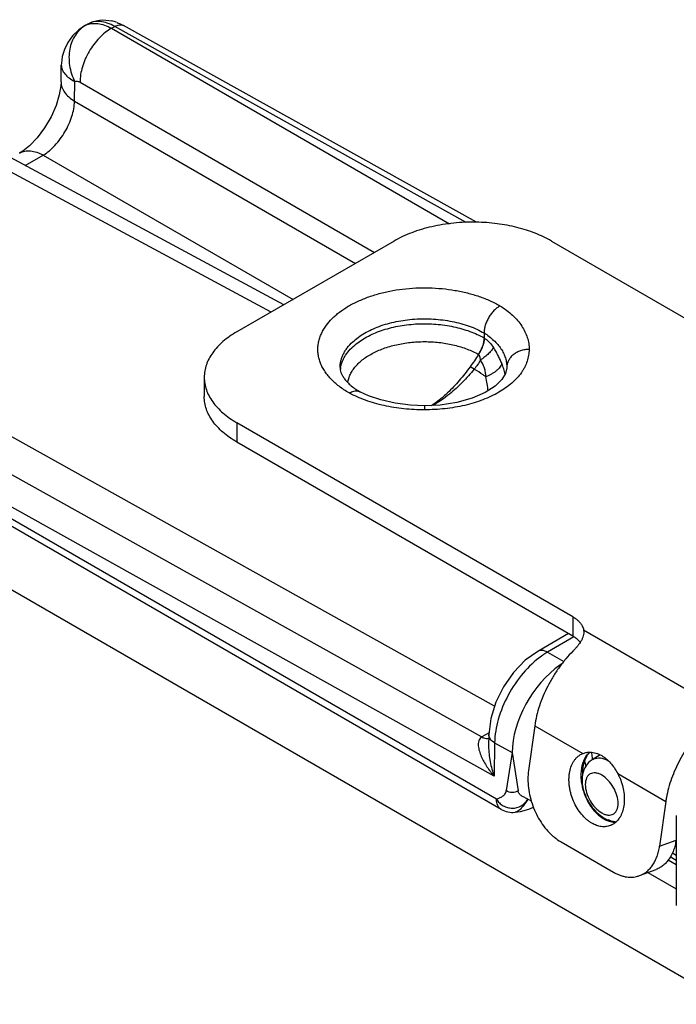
# Model space of a CAD drawing. Header units: inches. Extents: x 0 to 22, y 0 to 17.
# Tile 58 of 59: x 18.2 to 19.1, y 14.1 to 15.4. Entities that reach past the tile are written whole.
import ezdxf

# ---------------------------------------------------------------- set-up
doc = ezdxf.new("R2010")
doc.units = ezdxf.units.IN
doc.header["$LTSCALE"] = 1.21
doc.header["$MEASUREMENT"] = 0
doc.layers.get('0').update_dxf_attribs({"linetype": 'CONTINUOUS'})
doc.layers.add('02___PRT_ALL_AXES', color=7, linetype='CONTINUOUS')
doc.layers.add('FEATURES', color=7, linetype='CONTINUOUS')

msp = doc.modelspace()

# ---------------------------------------------------------------- linework, layer by layer
at = {"color": 7, "linetype": 'CONTINUOUS'}
for p, q in [((18.3276, 15.3938), (18.332, 15.3963)), ((18.3277, 15.3939), (18.3294, 15.3948)), ((18.3641, 15.3906), (18.3685, 15.3931)), ((18.3641, 15.3906), (18.8203, 15.1272)), ((18.8427, 15.1289), (18.3685, 15.3931)), ((18.8563, 15.1291), (18.3803, 15.3943)), ((18.2962, 15.3184), (18.2965, 15.3411)), ((18.2965, 15.3411), (18.2965, 15.3411)), ((18.3144, 15.2923), (18.3148, 15.3188)), ((18.3217, 15.3179), (18.7189, 15.0886)), ((18.3144, 15.2923), (18.6931, 15.0737)), ((18.5794, 15.0081), (18.125, 15.2525)), ((18.5965, 15.018), (18.1541, 15.2559)), ((18.2476, 15.2056), (18.272, 15.2197)), ((18.272, 15.2197), (18.609, 15.0252)), ((18.8808, 14.4768), (17.8125, 15.0721)), ((18.8634, 14.4353), (17.7678, 15.0458)), ((18.8804, 14.3823), (17.7492, 15.0126)), ((18.8836, 14.3514), (17.7888, 14.9835)), ((18.8667, 14.9799), (18.8667, 14.9733)), ((18.8675, 14.9728), (18.8667, 14.9733)), ((18.8898, 14.3377), (17.7951, 14.9698)), ((18.8592, 14.951), (18.859, 14.9511)), ((18.8535, 14.9311), (18.848, 14.9344)), ((18.8974, 14.9337), (18.8974, 14.9333)), ((18.8974, 14.9333), (18.8974, 14.933)), ((18.697, 14.9016), (18.6992, 14.9007)), ((18.7109, 14.8953), (18.6992, 14.9007)), ((18.7864, 14.8819), (18.7864, 14.8763)), ((18.9805, 14.5746), (18.9392, 14.5507)), ((18.9879, 14.5701), (18.9523, 14.5496)), ((18.9523, 14.5496), (18.9745, 14.5372)), ((18.9688, 14.5299), (18.9688, 14.5319)), ((18.8734, 14.4411), (18.8638, 14.4354)), ((18.8731, 14.4388), (18.8729, 14.4227)), ((18.8729, 14.4227), (18.8729, 14.4227)), ((18.881, 14.4274), (18.8804, 14.3823)), ((18.881, 14.4274), (18.9046, 14.4143)), ((18.9046, 14.4143), (18.8967, 14.363)), ((18.9046, 14.4143), (18.9126, 14.3629)), ((19.0235, 14.411), (19.0124, 14.4043)), ((19.0354, 14.4024), (19.0312, 14.4045)), ((18.9087, 14.3339), (18.9087, 14.3339)), ((19.126, 14.3296), (19.126, 14.2082)), ((19.126, 14.2688), (19.1179, 14.2735)), ((19.126, 14.2756), (19.1207, 14.2787))]:
    msp.add_line(p, q, dxfattribs=at)
at = {"color": 3, "linetype": 'CONTINUOUS'}
for p, q in [((17.8018, 14.8808), (19.1976, 14.0749)), ((19.1152, 14.2695), (19.126, 14.2632)), ((19.0878, 14.2526), (19.126, 14.2305))]:
    msp.add_line(p, q, dxfattribs=at)
at = {"color": 7, "linetype": 'CONTINUOUS'}
for points in [[(18.3277, 15.3939), (18.3201, 15.3887), (18.3115, 15.3804), (18.3051, 15.3715), (18.3006, 15.3622), (18.2978, 15.3527), (18.2966, 15.3435), (18.2965, 15.3411)], [(18.2962, 15.3184), (18.2959, 15.3131), (18.2938, 15.301), (18.2894, 15.2866), (18.2826, 15.2712), (18.2738, 15.2563), (18.2638, 15.243), (18.2536, 15.2324), (18.2444, 15.225), (18.2403, 15.2225)], [(18.8974, 14.933), (18.8958, 14.9252), (18.8908, 14.9171), (18.8817, 14.9083), (18.8683, 14.8996), (18.8508, 14.8921)], [(18.7864, 14.8819), (18.7675, 14.8826), (18.7466, 14.8852), (18.7275, 14.8896), (18.7109, 14.8953)], [(18.8508, 14.8921), (18.8302, 14.8863), (18.8074, 14.8828), (18.7864, 14.8819)], [(18.9392, 14.5507), (18.9223, 14.5387), (18.9063, 14.5223), (18.8929, 14.503), (18.8824, 14.482), (18.8757, 14.4601), (18.8731, 14.4388)], [(18.9087, 14.3339), (18.916, 14.335), (18.9271, 14.3379), (18.9333, 14.3406)]]:
    msp.add_lwpolyline(points, dxfattribs=at)
for centre, radius, start, end in [((18.352, 15.347), 0.055, 73.436, 76.6606), ((18.3512, 15.3445), 0.0576, 70.2871, 73.4341), ((18.7112, 14.9266), 0.0387, 170.1965, 174.4187), ((18.7928, 14.8993), 0.1055, 17.7839, 21.9167), ((18.8026, 14.9024), 0.0952, 13.1965, 17.8323), ((18.752, 14.9911), 0.1046, 239.7306, 239.9069), ((18.889, 14.3925), 0.0498, 120.4249, 120.8524), ((19.127, 14.4258), 0.1268, 190.3552, 193.7672), ((19.1188, 14.4229), 0.1071, 189.4441, 189.8885), ((19.0595, 14.3796), 0.0608, 194.2354, 198.1868), ((18.9048, 14.3636), 0.03, 239.9959, 277.3088), ((19.0503, 14.3631), 0.0441, 236.5908, 239.963), ((19.0486, 14.3604), 0.0409, 239.9891, 243.538), ((19.0459, 14.3513), 0.0302, 261.5479, 269.1847)]:
    msp.add_arc(centre, radius, start, end, dxfattribs=at)
for centre, major_axis, ratio, start_param, end_param in [((18.976, 14.4547), (0.0507, 0.0862), 0.58226, 0.889975, 2.360603), ((18.9759, 14.4548), (0.05, 0.0866), 0.577332, 0.848676, 0.885462)]:
    msp.add_ellipse(centre, major_axis=major_axis, ratio=ratio, start_param=start_param, end_param=end_param, dxfattribs=at)
for points, knots in [([(18.3294, 15.3948), (18.3318, 15.3959), (18.3372, 15.3974), (18.3459, 15.3974), (18.3551, 15.3951), (18.3611, 15.3923), (18.3641, 15.3906)], [0, 0, 0, 0, 0.218925, 0.453793, 0.713005, 1, 1, 1, 1]), ([(18.332, 15.3963), (18.3368, 15.3991), (18.3478, 15.4027), (18.3592, 15.4018), (18.3647, 15.4005)], [0, 0, 0, 0, 0.499196, 1, 1, 1, 1]), ([(18.3685, 15.3931), (18.3653, 15.3949), (18.3589, 15.3978), (18.3491, 15.4001), (18.3399, 15.3997), (18.3344, 15.3977), (18.332, 15.3963)], [0, 0, 0, 0, 0.288765, 0.547692, 0.781259, 1, 1, 1, 1]), ([(18.3707, 15.3987), (18.3715, 15.3984), (18.3748, 15.3972), (18.378, 15.3956), (18.3803, 15.3943)], [0, 0, 0, 0, 0.247471, 1, 1, 1, 1]), ([(18.3294, 15.3948), (18.3239, 15.3916), (18.314, 15.382), (18.3065, 15.3623), (18.3065, 15.3401), (18.3113, 15.3256), (18.3148, 15.3188)], [0, 0, 0, 0, 0.226221, 0.468112, 0.728455, 1, 1, 1, 1]), ([(18.3641, 15.3906), (18.3581, 15.3872), (18.3467, 15.3778), (18.3333, 15.3599), (18.3243, 15.3395), (18.3217, 15.3249), (18.3217, 15.3179)], [0, 0, 0, 0, 0.237278, 0.498977, 0.761233, 1, 1, 1, 1]), ([(18.3685, 15.3931), (18.3705, 15.3942), (18.3744, 15.3958), (18.3787, 15.3952), (18.3803, 15.3943)], [0, 0, 0, 0, 0.548047, 1, 1, 1, 1]), ([(18.2965, 15.3411), (18.2965, 15.339), (18.2974, 15.3347), (18.3012, 15.3287), (18.3071, 15.3232), (18.3121, 15.3202), (18.3148, 15.3188)], [0, 0, 0, 0, 0.202004, 0.428737, 0.693644, 1, 1, 1, 1]), ([(18.2962, 15.3184), (18.2962, 15.316), (18.297, 15.311), (18.3007, 15.304), (18.3067, 15.2976), (18.3117, 15.294), (18.3144, 15.2923)], [0, 0, 0, 0, 0.216979, 0.449724, 0.709504, 1, 1, 1, 1]), ([(18.3148, 15.3188), (18.3158, 15.3193), (18.3183, 15.3195), (18.3206, 15.3186), (18.3217, 15.3179)], [0, 0, 0, 0, 0.453041, 1, 1, 1, 1]), ([(18.272, 15.2197), (18.2779, 15.2232), (18.289, 15.2328), (18.3021, 15.2507), (18.3113, 15.271), (18.3142, 15.2855), (18.3144, 15.2923)], [0, 0, 0, 0, 0.236117, 0.498882, 0.762252, 1, 1, 1, 1]), ([(18.2403, 15.2225), (18.2424, 15.2237), (18.2472, 15.2255), (18.2552, 15.2257), (18.2637, 15.2238), (18.2692, 15.2213), (18.272, 15.2197)], [0, 0, 0, 0, 0.218709, 0.452267, 0.711472, 1, 1, 1, 1]), ([(18.6523, 14.9879), (18.6545, 14.9912), (18.6584, 14.996), (18.6643, 15.0018), (18.671, 15.0076), (18.6785, 15.0129), (18.6867, 15.0178), (18.6957, 15.0224), (18.7078, 15.0276), (18.7233, 15.0327), (18.7397, 15.0366), (18.7569, 15.0393), (18.7745, 15.0408), (18.7923, 15.041), (18.8101, 15.0399), (18.8274, 15.0376), (18.8441, 15.0341), (18.86, 15.0294), (18.8747, 15.0236), (18.8839, 15.019), (18.8882, 15.0165)], [0, 0, 0, 0, 0.046971, 0.071756, 0.097442, 0.151535, 0.179955, 0.209252, 0.270306, 0.334321, 0.400782, 0.469087, 0.538571, 0.608532, 0.678254, 0.747027, 0.814172, 0.879057, 0.941164, 1, 1, 1, 1]), ([(18.8882, 15.0165), (18.8875, 15.0161), (18.8861, 15.0152), (18.884, 15.0136), (18.882, 15.0119), (18.88, 15.01), (18.8781, 15.0079), (18.8756, 15.0049), (18.8729, 15.0008), (18.8707, 14.9965), (18.8692, 14.9929), (18.868, 14.9894), (18.8672, 14.9859), (18.8667, 14.9824), (18.8667, 14.9808), (18.8667, 14.9799)], [0, 0, 0, 0, 0.056044, 0.114623, 0.175469, 0.238248, 0.302584, 0.368089, 0.501009, 0.633773, 0.699071, 0.763128, 0.886075, 0.944343, 1, 1, 1, 1]), ([(18.8882, 15.0165), (18.8913, 15.0146), (18.8972, 15.0106), (18.9051, 15.004), (18.912, 14.9969), (18.9176, 14.9895), (18.922, 14.9818), (18.9252, 14.9739), (18.9271, 14.9659), (18.9275, 14.9605), (18.9274, 14.9578)], [0, 0, 0, 0, 0.147805, 0.287797, 0.420222, 0.545718, 0.665109, 0.779577, 0.890674, 1, 1, 1, 1]), ([(18.6896, 14.9679), (18.6919, 14.9701), (18.697, 14.9742), (18.7055, 14.9797), (18.715, 14.9847), (18.7254, 14.989), (18.7365, 14.9926), (18.7483, 14.9954), (18.7605, 14.9975), (18.7731, 14.9987), (18.7859, 14.9992), (18.7986, 14.9988), (18.8112, 14.9976), (18.8235, 14.9956), (18.8353, 14.9928), (18.8465, 14.9893), (18.857, 14.9851), (18.8636, 14.9817), (18.8667, 14.9799)], [0, 0, 0, 0, 0.050788, 0.104814, 0.161977, 0.222052, 0.284702, 0.349512, 0.416002, 0.483644, 0.551882, 0.620144, 0.687858, 0.754465, 0.819431, 0.882276, 0.9426, 1, 1, 1, 1]), ([(18.6847, 14.899), (18.6823, 14.9004), (18.6777, 14.9032), (18.6692, 14.9093), (18.6616, 14.9161), (18.6553, 14.9234), (18.6513, 14.929), (18.648, 14.9347), (18.6455, 14.9405), (18.6437, 14.9465), (18.6427, 14.9525), (18.6424, 14.9585), (18.6429, 14.9646), (18.6441, 14.9706), (18.6461, 14.9765), (18.6488, 14.9823), (18.651, 14.986), (18.6523, 14.9879)], [0, 0, 0, 0, 0.077284, 0.151726, 0.291681, 0.357443, 0.4206, 0.481423, 0.540258, 0.597534, 0.653753, 0.709468, 0.765257, 0.821693, 0.879318, 0.938616, 1, 1, 1, 1]), ([(18.6944, 14.9654), (18.6968, 14.9673), (18.7022, 14.9711), (18.7109, 14.976), (18.7205, 14.9804), (18.7309, 14.9842), (18.7419, 14.9873), (18.7534, 14.9897), (18.7653, 14.9914), (18.7774, 14.9923), (18.7896, 14.9925), (18.8018, 14.9919), (18.8138, 14.9906), (18.8255, 14.9885), (18.8368, 14.9857), (18.8475, 14.9823), (18.8574, 14.9782), (18.8637, 14.975), (18.8667, 14.9733)], [0, 0, 0, 0, 0.052448, 0.107929, 0.166277, 0.227229, 0.290438, 0.355495, 0.421941, 0.489286, 0.557016, 0.624607, 0.691543, 0.757319, 0.821452, 0.88352, 0.94316, 1, 1, 1, 1]), ([(18.8667, 14.9733), (18.8667, 14.9724), (18.8666, 14.9706), (18.8661, 14.9679), (18.8655, 14.9651), (18.8646, 14.9622), (18.8635, 14.9594), (18.8622, 14.9566), (18.8607, 14.9538), (18.8596, 14.952), (18.859, 14.9511)], [0, 0, 0, 0, 0.111072, 0.227142, 0.348066, 0.473291, 0.602051, 0.733528, 0.866608, 1, 1, 1, 1]), ([(18.8592, 14.951), (18.8604, 14.9527), (18.8626, 14.9562), (18.8652, 14.9618), (18.8666, 14.9665), (18.8673, 14.9701), (18.8674, 14.9719), (18.8675, 14.9727)], [0, 0, 0, 0, 0.267946, 0.52859, 0.774479, 0.890177, 1, 1, 1, 1]), ([(18.8667, 14.9799), (18.8691, 14.9785), (18.8736, 14.9753), (18.8798, 14.9702), (18.8851, 14.9646), (18.8896, 14.9588), (18.8931, 14.9527), (18.8956, 14.9465), (18.8971, 14.9401), (18.8974, 14.9358), (18.8974, 14.9337)], [0, 0, 0, 0, 0.145276, 0.284305, 0.416917, 0.543143, 0.663397, 0.778735, 0.890457, 1, 1, 1, 1]), ([(18.8675, 14.9728), (18.8686, 14.972), (18.8708, 14.9703), (18.8749, 14.9663), (18.8776, 14.9629), (18.8793, 14.9605)], [0, 0, 0, 0, 0.240765, 0.487794, 1, 1, 1, 1]), ([(18.6725, 14.9333), (18.6725, 14.9348), (18.6727, 14.9379), (18.6735, 14.9424), (18.6749, 14.9469), (18.6768, 14.9514), (18.6792, 14.9557), (18.6833, 14.9615), (18.6869, 14.9654), (18.6896, 14.9679)], [0, 0, 0, 0, 0.114927, 0.230944, 0.349096, 0.470326, 0.595454, 0.725162, 1, 1, 1, 1]), ([(18.6731, 14.9331), (18.6733, 14.9346), (18.674, 14.9375), (18.6755, 14.9418), (18.6775, 14.946), (18.6808, 14.9516), (18.6863, 14.9584), (18.6915, 14.9631), (18.6944, 14.9654)], [0, 0, 0, 0, 0.112414, 0.227146, 0.344994, 0.466633, 0.723178, 1, 1, 1, 1]), ([(18.7174, 14.953), (18.7199, 14.9543), (18.725, 14.9567), (18.7331, 14.9598), (18.7417, 14.9625), (18.7507, 14.9646), (18.76, 14.9663), (18.7695, 14.9675), (18.7791, 14.9682), (18.7889, 14.9683), (18.7986, 14.9679), (18.8082, 14.967), (18.8176, 14.9655), (18.8267, 14.9636), (18.8355, 14.9612), (18.8438, 14.9583), (18.8517, 14.955), (18.8566, 14.9524), (18.859, 14.9511)], [0, 0, 0, 0, 0.056985, 0.116234, 0.177501, 0.240493, 0.304887, 0.370328, 0.436446, 0.502854, 0.569163, 0.634987, 0.699946, 0.763673, 0.825826, 0.886114, 0.944266, 1, 1, 1, 1]), ([(18.8793, 14.9605), (18.8789, 14.9598), (18.8782, 14.9584), (18.8767, 14.9564), (18.8749, 14.9542), (18.8728, 14.9521), (18.8704, 14.9499), (18.8678, 14.9477), (18.865, 14.9456), (18.863, 14.9443), (18.8619, 14.9436)], [0, 0, 0, 0, 0.090993, 0.193894, 0.307941, 0.432062, 0.564976, 0.705167, 0.850912, 1, 1, 1, 1]), ([(18.8906, 14.9387), (18.8903, 14.9396), (18.8895, 14.9414), (18.8879, 14.9452), (18.8856, 14.9498), (18.8826, 14.9552), (18.8804, 14.9588), (18.8793, 14.9605)], [0, 0, 0, 0, 0.121141, 0.244115, 0.493495, 0.7458, 1, 1, 1, 1]), ([(18.6829, 14.913), (18.6832, 14.9149), (18.6841, 14.9188), (18.6863, 14.9244), (18.6894, 14.9299), (18.6934, 14.9351), (18.6983, 14.9401), (18.7039, 14.9448), (18.7103, 14.9492), (18.715, 14.9518), (18.7174, 14.953)], [0, 0, 0, 0, 0.106061, 0.215423, 0.329567, 0.449643, 0.576429, 0.710373, 0.851606, 1, 1, 1, 1]), ([(18.9274, 14.9578), (18.9274, 14.9564), (18.9273, 14.9538), (18.9267, 14.9484), (18.925, 14.9417), (18.9223, 14.9352), (18.9195, 14.9302), (18.9162, 14.9251), (18.9112, 14.919), (18.904, 14.9121), (18.8958, 14.9056), (18.8865, 14.8997), (18.8762, 14.8944), (18.865, 14.8896), (18.8531, 14.8856), (18.8405, 14.8822), (18.8274, 14.8796), (18.814, 14.8777), (18.8002, 14.8766), (18.791, 14.8763), (18.7864, 14.8763)], [0, 0, 0, 0, 0.02247, 0.045058, 0.090905, 0.138282, 0.162784, 0.187921, 0.240282, 0.295699, 0.354353, 0.416312, 0.481464, 0.549588, 0.620381, 0.693475, 0.768444, 0.844848, 0.922222, 1, 1, 1, 1]), ([(18.8592, 14.951), (18.8574, 14.9481), (18.8538, 14.9426), (18.8499, 14.9371), (18.848, 14.9344)], [0, 0, 0, 0, 0.501448, 1, 1, 1, 1]), ([(18.8619, 14.9436), (18.8619, 14.9443), (18.8617, 14.9453), (18.8615, 14.9467), (18.8611, 14.948), (18.8605, 14.9495), (18.8597, 14.9506), (18.8592, 14.951)], [0, 0, 0, 0, 0.262171, 0.391492, 0.51925, 0.766783, 1, 1, 1, 1]), ([(18.9274, 14.9578), (18.9255, 14.9578), (18.9216, 14.9575), (18.916, 14.9561), (18.9108, 14.9539), (18.9063, 14.9509), (18.9031, 14.9478), (18.901, 14.945), (18.8998, 14.9429), (18.8987, 14.9406), (18.8978, 14.9375), (18.8974, 14.9351), (18.8974, 14.9335)], [0, 0, 0, 0, 0.136873, 0.272128, 0.404068, 0.53172, 0.65453, 0.714225, 0.772843, 0.830555, 0.887565, 1, 1, 1, 1]), ([(18.6725, 14.9333), (18.6725, 14.9328), (18.6725, 14.9318), (18.6728, 14.9296), (18.6734, 14.9273), (18.6743, 14.925), (18.6756, 14.9223), (18.6779, 14.9187), (18.6808, 14.9152), (18.6837, 14.9122), (18.6872, 14.909), (18.6923, 14.905), (18.6968, 14.9022), (18.6992, 14.9008)], [0, 0, 0, 0, 0.033991, 0.069773, 0.14884, 0.193399, 0.242, 0.35271, 0.483995, 0.557664, 0.63645, 0.808745, 1, 1, 1, 1]), ([(18.848, 14.9344), (18.8456, 14.9312), (18.8408, 14.9249), (18.8333, 14.9157), (18.8256, 14.9071), (18.8202, 14.9017), (18.8174, 14.8991)], [0, 0, 0, 0, 0.256685, 0.509585, 0.757587, 1, 1, 1, 1]), ([(18.8619, 14.9436), (18.8607, 14.9414), (18.8581, 14.9371), (18.8551, 14.9331), (18.8535, 14.9311)], [0, 0, 0, 0, 0.500595, 1, 1, 1, 1]), ([(18.8691, 14.9208), (18.8691, 14.9213), (18.8692, 14.9223), (18.869, 14.9243), (18.8687, 14.9268), (18.868, 14.9297), (18.8672, 14.9326), (18.8661, 14.9355), (18.8645, 14.9392), (18.863, 14.9419), (18.8619, 14.9436)], [0, 0, 0, 0, 0.061824, 0.123746, 0.247963, 0.372688, 0.497794, 0.623153, 0.748682, 1, 1, 1, 1]), ([(18.8906, 14.9387), (18.8904, 14.9379), (18.8897, 14.9362), (18.8882, 14.9338), (18.8861, 14.9313), (18.8834, 14.9289), (18.8804, 14.9266), (18.8769, 14.9245), (18.8731, 14.9225), (18.8705, 14.9213), (18.8691, 14.9208)], [0, 0, 0, 0, 0.08735, 0.18666, 0.298273, 0.4216, 0.555436, 0.698026, 0.847205, 1, 1, 1, 1]), ([(18.8535, 14.9311), (18.8509, 14.928), (18.8457, 14.922), (18.8375, 14.9133), (18.8291, 14.9051), (18.8232, 14.9), (18.8203, 14.8976)], [0, 0, 0, 0, 0.255449, 0.507838, 0.756204, 1, 1, 1, 1]), ([(18.8691, 14.9208), (18.8679, 14.9217), (18.8628, 14.9253), (18.8575, 14.9287), (18.8535, 14.9311)], [0, 0, 0, 0, 0.245803, 1, 1, 1, 1]), ([(18.8721, 14.9019), (18.8719, 14.9051), (18.8711, 14.9114), (18.8699, 14.9176), (18.8691, 14.9208)], [0, 0, 0, 0, 0.491037, 1, 1, 1, 1]), ([(18.6847, 14.899), (18.6858, 14.8996), (18.6879, 14.9007), (18.6911, 14.9017), (18.6941, 14.9021), (18.6961, 14.9019), (18.697, 14.9016)], [0, 0, 0, 0, 0.284091, 0.544204, 0.78113, 1, 1, 1, 1]), ([(18.7864, 14.8763), (18.7818, 14.8763), (18.7725, 14.8766), (18.7587, 14.8776), (18.7451, 14.8794), (18.7319, 14.8819), (18.7192, 14.8851), (18.707, 14.889), (18.6955, 14.8936), (18.6882, 14.8971), (18.6847, 14.899)], [0, 0, 0, 0, 0.132448, 0.264221, 0.394556, 0.52274, 0.648019, 0.769751, 0.88735, 1, 1, 1, 1]), ([(18.8174, 14.8991), (18.8157, 14.8975), (18.8089, 14.8913), (18.8017, 14.8857), (18.796, 14.8819)], [0, 0, 0, 0, 0.25659, 1, 1, 1, 1]), ([(18.8203, 14.8976), (18.8167, 14.8947), (18.8094, 14.8892), (18.8017, 14.8843), (18.7978, 14.882)], [0, 0, 0, 0, 0.506544, 1, 1, 1, 1]), ([(18.9523, 14.5496), (18.9501, 14.5508), (18.9458, 14.5525), (18.9409, 14.5518), (18.9392, 14.5507)], [0, 0, 0, 0, 0.549283, 1, 1, 1, 1]), ([(18.9523, 14.5496), (18.9516, 14.5492), (18.9488, 14.5475), (18.946, 14.5457), (18.944, 14.5442)], [0, 0, 0, 0, 0.244542, 1, 1, 1, 1]), ([(18.944, 14.5442), (18.9349, 14.5377), (18.918, 14.5216), (18.8983, 14.4925), (18.885, 14.4605), (18.8811, 14.4381), (18.881, 14.4274)], [0, 0, 0, 0, 0.244481, 0.507522, 0.766515, 1, 1, 1, 1]), ([(18.8634, 14.4353), (18.8625, 14.4347), (18.8608, 14.4331), (18.8593, 14.43), (18.8588, 14.4267), (18.8589, 14.4219), (18.8602, 14.4159), (18.8629, 14.4089), (18.8664, 14.4019), (18.872, 14.3929), (18.8768, 14.3864), (18.8804, 14.3823)], [0, 0, 0, 0, 0.055604, 0.110415, 0.166572, 0.224521, 0.345103, 0.470593, 0.599551, 0.73111, 1, 1, 1, 1]), ([(18.8634, 14.4353), (18.8643, 14.4348), (18.8673, 14.4334), (18.8708, 14.4328), (18.8732, 14.4333)], [0, 0, 0, 0, 0.283083, 1, 1, 1, 1]), ([(18.8638, 14.4354), (18.8646, 14.435), (18.8675, 14.4336), (18.8709, 14.4329), (18.8732, 14.4334)], [0, 0, 0, 0, 0.282178, 1, 1, 1, 1]), ([(18.881, 14.4274), (18.8788, 14.4288), (18.8749, 14.4318), (18.8731, 14.4367), (18.8731, 14.4388)], [0, 0, 0, 0, 0.549509, 1, 1, 1, 1]), ([(18.8729, 14.4227), (18.8728, 14.4158), (18.8744, 14.402), (18.8781, 14.3887), (18.8804, 14.3823)], [0, 0, 0, 0, 0.504047, 1, 1, 1, 1]), ([(19.0047, 14.4082), (19.0054, 14.4095), (19.0069, 14.4119), (19.0088, 14.414), (19.0097, 14.4149)], [0, 0, 0, 0, 0.522668, 1, 1, 1, 1]), ([(19.0051, 14.4106), (19.0038, 14.4088), (19.0014, 14.4048), (18.9989, 14.398), (18.9975, 14.3904), (18.9972, 14.3851), (18.9973, 14.3824)], [0, 0, 0, 0, 0.225516, 0.467404, 0.726065, 1, 1, 1, 1]), ([(19.0124, 14.4043), (19.0091, 14.4023), (19.0033, 14.3965), (19.0004, 14.389), (18.9997, 14.3851)], [0, 0, 0, 0, 0.498327, 1, 1, 1, 1]), ([(18.9998, 14.3851), (18.9998, 14.3873), (18.9999, 14.3905), (19.0004, 14.3948), (19.0015, 14.4004), (19.003, 14.405), (19.0047, 14.4082)], [0, 0, 0, 0, 0.276915, 0.409501, 0.537693, 1, 1, 1, 1]), ([(19.0091, 14.4148), (19.0087, 14.4145), (19.0073, 14.4132), (19.006, 14.4117), (19.0051, 14.4106)], [0, 0, 0, 0, 0.245353, 1, 1, 1, 1]), ([(19.0132, 14.4054), (19.013, 14.4062), (19.0125, 14.4093), (19.0122, 14.4124), (19.012, 14.4147)], [0, 0, 0, 0, 0.254914, 1, 1, 1, 1]), ([(19.0312, 14.4045), (19.028, 14.4058), (19.0216, 14.4075), (19.015, 14.4058), (19.0124, 14.4043)], [0, 0, 0, 0, 0.538621, 1, 1, 1, 1]), ([(18.9973, 14.3824), (18.9973, 14.3815), (18.9975, 14.3777), (18.9979, 14.3739), (18.9985, 14.3711)], [0, 0, 0, 0, 0.245608, 1, 1, 1, 1]), ([(18.9997, 14.3851), (18.9993, 14.3832), (18.999, 14.3806), (18.9989, 14.378), (18.9989, 14.3773)], [0, 0, 0, 0, 0.74662, 1, 1, 1, 1]), ([(18.9989, 14.3773), (18.9989, 14.3763), (18.9991, 14.372), (18.9998, 14.3678), (19.0006, 14.3647)], [0, 0, 0, 0, 0.243355, 1, 1, 1, 1]), ([(19.0475, 14.3457), (19.0475, 14.3493), (19.0461, 14.3569), (19.0414, 14.3677), (19.0345, 14.3771), (19.0273, 14.3832), (19.0213, 14.386), (19.0171, 14.387), (19.0132, 14.3869), (19.0097, 14.3857), (19.0068, 14.3833), (19.004, 14.3786), (19.0033, 14.3742), (19.0033, 14.3712)], [0, 0, 0, 0, 0.138346, 0.291579, 0.444828, 0.583166, 0.64366, 0.697777, 0.74645, 0.791907, 0.837364, 0.886024, 1, 1, 1, 1]), ([(18.8836, 14.3514), (18.8849, 14.3521), (18.8876, 14.3533), (18.8917, 14.3552), (18.8953, 14.3582), (18.8965, 14.3613), (18.8967, 14.363)], [0, 0, 0, 0, 0.243138, 0.48921, 0.7301, 1, 1, 1, 1]), ([(18.9126, 14.3629), (18.9104, 14.3612), (18.9047, 14.3596), (18.8989, 14.3613), (18.8967, 14.363)], [0, 0, 0, 0, 0.500434, 1, 1, 1, 1]), ([(18.9258, 14.3513), (18.9245, 14.3521), (18.9217, 14.3535), (18.9177, 14.3555), (18.914, 14.3584), (18.9129, 14.3613), (18.9126, 14.3629)], [0, 0, 0, 0, 0.257541, 0.505483, 0.740209, 1, 1, 1, 1]), ([(18.9985, 14.3711), (18.9989, 14.3687), (19, 14.3639), (19.0032, 14.3546), (19.0066, 14.348), (19.0092, 14.3439)], [0, 0, 0, 0, 0.249566, 0.501374, 1, 1, 1, 1]), ([(19.0033, 14.3712), (19.0033, 14.3676), (19.0047, 14.3599), (19.0094, 14.3492), (19.0163, 14.3398), (19.0235, 14.3337), (19.0295, 14.3309), (19.0337, 14.3299), (19.0376, 14.33), (19.0411, 14.3312), (19.044, 14.3336), (19.0468, 14.3383), (19.0475, 14.3427), (19.0475, 14.3457)], [0, 0, 0, 0, 0.138346, 0.291579, 0.444828, 0.583166, 0.64366, 0.697777, 0.74645, 0.791907, 0.837364, 0.886024, 1, 1, 1, 1]), ([(18.8836, 14.3514), (18.8844, 14.3495), (18.8873, 14.3461), (18.8925, 14.3424), (18.8984, 14.3399), (18.9068, 14.3388), (18.9174, 14.3415), (18.9237, 14.3477), (18.9258, 14.3513)], [0, 0, 0, 0, 0.124922, 0.251874, 0.376545, 0.502215, 0.751073, 1, 1, 1, 1]), ([(18.8898, 14.3377), (18.8888, 14.3382), (18.887, 14.3398), (18.8842, 14.3443), (18.8836, 14.3485), (18.8836, 14.3514)], [0, 0, 0, 0, 0.218414, 0.45226, 1, 1, 1, 1]), ([(18.9258, 14.3513), (18.9242, 14.3492), (18.9219, 14.3447), (18.9173, 14.3394), (18.9131, 14.3356), (18.91, 14.3341), (18.9087, 14.3339)], [0, 0, 0, 0, 0.317336, 0.604789, 0.835985, 1, 1, 1, 1]), ([(19.0018, 14.3606), (19.0031, 14.3565), (19.0068, 14.3484), (19.0165, 14.3344), (19.0268, 14.3262), (19.0344, 14.3233)], [0, 0, 0, 0, 0.258871, 0.518381, 1, 1, 1, 1]), ([(19.0092, 14.3439), (19.0103, 14.3421), (19.0128, 14.3386), (19.0181, 14.3325), (19.0227, 14.3285), (19.026, 14.3263)], [0, 0, 0, 0, 0.263694, 0.519409, 1, 1, 1, 1]), ([(19.0304, 14.3238), (19.0316, 14.3232), (19.0338, 14.3222), (19.0372, 14.3211), (19.0407, 14.3205), (19.0429, 14.3203), (19.0441, 14.3203)], [0, 0, 0, 0, 0.263642, 0.517692, 0.762696, 1, 1, 1, 1]), ([(19.0444, 14.3206), (19.0428, 14.3208), (19.0394, 14.3214), (19.0362, 14.3226), (19.0346, 14.3234)], [0, 0, 0, 0, 0.473443, 1, 1, 1, 1])]:
    msp.add_open_spline(points, degree=3, knots=knots, dxfattribs=at)
for points in [[(18.9258, 14.3513), (18.9272, 14.3506), (18.9286, 14.35), (18.9301, 14.3496)], [(19.0344, 14.3233), (19.0367, 14.3224), (19.0391, 14.3218), (19.0415, 14.3214)]]:
    msp.add_open_spline(points, degree=3, dxfattribs=at)
at = {"layer": '02___PRT_ALL_AXES', "color": 7, "linetype": 'CONTINUOUS'}
for p, q in [((18.9351, 14.4505), (19, 14.4131)), ((19, 14.4131), (19.0004, 14.4132)), ((19.047, 14.3859), (19.1119, 14.3485))]:
    msp.add_line(p, q, dxfattribs=at)
for points, knots in [([(18.9875, 14.3486), (18.9861, 14.3519), (18.9843, 14.3569), (18.9827, 14.3637), (18.9818, 14.3688), (18.9813, 14.3739), (18.9812, 14.3789), (18.9815, 14.3837), (18.9824, 14.3898), (18.984, 14.3955), (18.9864, 14.4006), (18.9886, 14.404), (18.991, 14.407), (18.9937, 14.4095), (18.9967, 14.4116), (18.9989, 14.4126), (19, 14.4131)], [0, 0, 0, 0, 0.146658, 0.219451, 0.291312, 0.361854, 0.430732, 0.497638, 0.562331, 0.684324, 0.741695, 0.796712, 0.849637, 0.900851, 0.950813, 1, 1, 1, 1]), ([(19.0004, 14.4132), (19.0019, 14.4137), (19.005, 14.4146), (19.0082, 14.4148), (19.0098, 14.4147)], [0, 0, 0, 0, 0.491707, 1, 1, 1, 1]), ([(19.0098, 14.4147), (19.0111, 14.4147), (19.0138, 14.4145), (19.0177, 14.4136), (19.0216, 14.4121), (19.0242, 14.4109), (19.0254, 14.4102)], [0, 0, 0, 0, 0.237899, 0.483402, 0.737297, 1, 1, 1, 1]), ([(19.0254, 14.4102), (19.0276, 14.4089), (19.0319, 14.4059), (19.0376, 14.4002), (19.0427, 14.3935), (19.0456, 14.3885), (19.047, 14.3859)], [0, 0, 0, 0, 0.230599, 0.475027, 0.732366, 1, 1, 1, 1]), ([(19.047, 14.3859), (19.0477, 14.3845), (19.0492, 14.3816), (19.0517, 14.3756), (19.0541, 14.3678), (19.0555, 14.3599), (19.0559, 14.3536), (19.0559, 14.3491), (19.0556, 14.3446), (19.0549, 14.3404), (19.0539, 14.3364), (19.0527, 14.3326), (19.0511, 14.329), (19.0492, 14.3258), (19.047, 14.323), (19.0454, 14.3213), (19.0445, 14.3205)], [0, 0, 0, 0, 0.069648, 0.139784, 0.279694, 0.416932, 0.483839, 0.5492, 0.612773, 0.674376, 0.733869, 0.791186, 0.846331, 0.89938, 0.950517, 1, 1, 1, 1]), ([(19.0122, 14.319), (19.0109, 14.3197), (19.0084, 14.3214), (19.0035, 14.3252), (18.9979, 14.3311), (18.992, 14.3393), (18.9889, 14.3454), (18.9875, 14.3486)], [0, 0, 0, 0, 0.11219, 0.229002, 0.474538, 0.733171, 1, 1, 1, 1]), ([(19.0368, 14.3158), (19.0359, 14.3154), (19.034, 14.3149), (19.031, 14.3144), (19.0279, 14.3142), (19.0248, 14.3145), (19.0216, 14.3151), (19.0173, 14.3164), (19.0142, 14.3178), (19.0122, 14.319)], [0, 0, 0, 0, 0.115772, 0.232557, 0.351318, 0.472947, 0.598209, 0.727713, 1, 1, 1, 1]), ([(19.0445, 14.3205), (19.0434, 14.3195), (19.0415, 14.3181), (19.0389, 14.3166), (19.0375, 14.316), (19.0368, 14.3158)], [0, 0, 0, 0, 0.504688, 0.752979, 1, 1, 1, 1])]:
    msp.add_open_spline(points, degree=3, knots=knots, dxfattribs=at)
at = {"layer": 'FEATURES', "color": 7, "linetype": 'CONTINUOUS'}
for p, q in [((18.7454, 15.1039), (18.5333, 14.9815)), ((18.9575, 15.1039), (19.4108, 14.8422)), ((18.4893, 14.9202), (18.4893, 14.8941)), ((18.5333, 14.859), (18.5333, 14.8328)), ((18.9865, 14.5973), (18.5333, 14.859)), ((18.9865, 14.5711), (18.5333, 14.8328)), ((18.9865, 14.5973), (18.9865, 14.5711)), ((19.0009, 14.5796), (19.0012, 14.5768)), ((19.0009, 14.5796), (19.2034, 14.4627)), ((18.9351, 14.4505), (18.9266, 14.3901)), ((19.1119, 14.3485), (19.1034, 14.2881)), ((19.1034, 14.2881), (19.1257, 14.2964)), ((18.9705, 14.2939), (19.0412, 14.2531)), ((19.0766, 14.2484), (19.0989, 14.2568))]:
    msp.add_line(p, q, dxfattribs=at)
msp.add_arc((19.2503, 14.329), 0.1398, 169.7446, 171.9913, dxfattribs=at)
for points, knots in [([(18.8563, 15.1293), (18.8512, 15.1294), (18.841, 15.1292), (18.8258, 15.1282), (18.8109, 15.1262), (18.7964, 15.1234), (18.7825, 15.1198), (18.7692, 15.1153), (18.7569, 15.1101), (18.7491, 15.1061), (18.7454, 15.1039)], [0, 0, 0, 0, 0.133163, 0.265693, 0.396678, 0.52524, 0.650549, 0.771853, 0.888539, 1, 1, 1, 1]), ([(18.9575, 15.1039), (18.9541, 15.1059), (18.947, 15.1096), (18.9357, 15.1145), (18.9237, 15.1188), (18.911, 15.1223), (18.8978, 15.1252), (18.8796, 15.1281), (18.8656, 15.1291), (18.8563, 15.1293)], [0, 0, 0, 0, 0.111888, 0.228662, 0.349798, 0.474788, 0.603025, 0.733818, 1, 1, 1, 1]), ([(18.5333, 14.9815), (18.5299, 14.9795), (18.5234, 14.9754), (18.5146, 14.9686), (18.507, 14.9613), (18.5007, 14.9536), (18.4956, 14.9456), (18.492, 14.9373), (18.4898, 14.9288), (18.4893, 14.9231), (18.4893, 14.9202)], [0, 0, 0, 0, 0.148569, 0.289503, 0.422719, 0.548632, 0.667994, 0.781934, 0.891985, 1, 1, 1, 1]), ([(18.4893, 14.9202), (18.4893, 14.9174), (18.4898, 14.9116), (18.492, 14.9031), (18.4956, 14.8948), (18.5007, 14.8868), (18.507, 14.8791), (18.5146, 14.8718), (18.5234, 14.865), (18.5299, 14.8609), (18.5333, 14.859)], [0, 0, 0, 0, 0.108015, 0.218066, 0.332006, 0.451368, 0.577281, 0.710497, 0.851431, 1, 1, 1, 1]), ([(18.5333, 14.8328), (18.5299, 14.8348), (18.5234, 14.8389), (18.5146, 14.8457), (18.507, 14.853), (18.5007, 14.8607), (18.4956, 14.8687), (18.492, 14.877), (18.4898, 14.8855), (18.4893, 14.8913), (18.4893, 14.8941)], [0, 0, 0, 0, 0.148569, 0.289503, 0.422719, 0.548632, 0.667994, 0.781934, 0.891985, 1, 1, 1, 1]), ([(18.9865, 14.5973), (18.9879, 14.5965), (18.9905, 14.5948), (18.994, 14.5918), (18.9969, 14.5887), (18.9984, 14.5864), (18.999, 14.5852)], [0, 0, 0, 0, 0.276131, 0.534562, 0.775186, 1, 1, 1, 1]), ([(19.0012, 14.5768), (19.0012, 14.5757), (19.0009, 14.5734), (19, 14.5698), (18.9984, 14.5663), (18.9971, 14.5639), (18.9963, 14.5627)], [0, 0, 0, 0, 0.224304, 0.463082, 0.720897, 1, 1, 1, 1]), ([(18.999, 14.5852), (18.9995, 14.5843), (19.0003, 14.5825), (19.0008, 14.5806), (19.0009, 14.5796)], [0, 0, 0, 0, 0.50906, 1, 1, 1, 1]), ([(18.9966, 14.5628), (18.9953, 14.5644), (18.993, 14.5667), (18.9895, 14.5693), (18.9875, 14.5706), (18.9865, 14.5711)], [0, 0, 0, 0, 0.474948, 0.731423, 1, 1, 1, 1]), ([(18.9963, 14.5627), (18.9957, 14.5617), (18.9943, 14.5597), (18.9919, 14.5567), (18.9893, 14.5538), (18.9875, 14.5519), (18.9865, 14.5509)], [0, 0, 0, 0, 0.23256, 0.477636, 0.734005, 1, 1, 1, 1]), ([(18.9865, 14.5509), (18.9832, 14.5476), (18.9767, 14.5405), (18.9678, 14.5291), (18.9597, 14.5169), (18.9525, 14.504), (18.9463, 14.4908), (18.9412, 14.4773), (18.9374, 14.4639), (18.9357, 14.4549), (18.9351, 14.4505)], [0, 0, 0, 0, 0.123224, 0.249884, 0.378425, 0.507467, 0.635534, 0.76118, 0.883125, 1, 1, 1, 1]), ([(19.1633, 14.4488), (19.1601, 14.4457), (19.154, 14.439), (19.1455, 14.4283), (19.1377, 14.4168), (19.1307, 14.4047), (19.1246, 14.3922), (19.1195, 14.3794), (19.1155, 14.3667), (19.1135, 14.3581), (19.1127, 14.3539)], [0, 0, 0, 0, 0.122592, 0.248508, 0.376338, 0.504848, 0.632734, 0.75867, 0.881482, 1, 1, 1, 1]), ([(18.9266, 14.3901), (18.9261, 14.3864), (18.9256, 14.3786), (18.9263, 14.3666), (18.9286, 14.3545), (18.9322, 14.3425), (18.9372, 14.331), (18.9433, 14.3203), (18.9505, 14.3106), (18.956, 14.305), (18.9588, 14.3024)], [0, 0, 0, 0, 0.118143, 0.241816, 0.36946, 0.49921, 0.629069, 0.757029, 0.88121, 1, 1, 1, 1]), ([(18.9588, 14.3024), (18.9597, 14.3016), (18.9634, 14.2985), (18.9674, 14.2957), (18.9705, 14.2939)], [0, 0, 0, 0, 0.258102, 1, 1, 1, 1]), ([(19.1257, 14.2964), (19.1254, 14.294), (19.1245, 14.2894), (19.1225, 14.2827), (19.1203, 14.2776), (19.1183, 14.2738), (19.1161, 14.2703), (19.113, 14.2664), (19.1088, 14.2623), (19.1041, 14.259), (19.1007, 14.2574), (19.0989, 14.2568)], [0, 0, 0, 0, 0.143798, 0.281626, 0.413334, 0.476992, 0.539236, 0.659743, 0.775832, 0.888747, 1, 1, 1, 1]), ([(19.0766, 14.2484), (19.0784, 14.2491), (19.0818, 14.2507), (19.0865, 14.254), (19.0907, 14.258), (19.0938, 14.262), (19.096, 14.2655), (19.098, 14.2693), (19.1002, 14.2744), (19.1022, 14.2811), (19.1031, 14.2857), (19.1034, 14.2881)], [0, 0, 0, 0, 0.111253, 0.224168, 0.340257, 0.460764, 0.523008, 0.586666, 0.718374, 0.856202, 1, 1, 1, 1]), ([(19.0412, 14.2531), (19.0426, 14.2522), (19.0456, 14.2507), (19.0502, 14.2488), (19.0548, 14.2474), (19.0594, 14.2465), (19.0639, 14.2462), (19.0683, 14.2464), (19.0725, 14.2471), (19.0753, 14.2479), (19.0766, 14.2484)], [0, 0, 0, 0, 0.138668, 0.272607, 0.401955, 0.527146, 0.648759, 0.76751, 0.884267, 1, 1, 1, 1])]:
    msp.add_open_spline(points, degree=3, knots=knots, dxfattribs=at)

doc.saveas('drawing.dxf')
